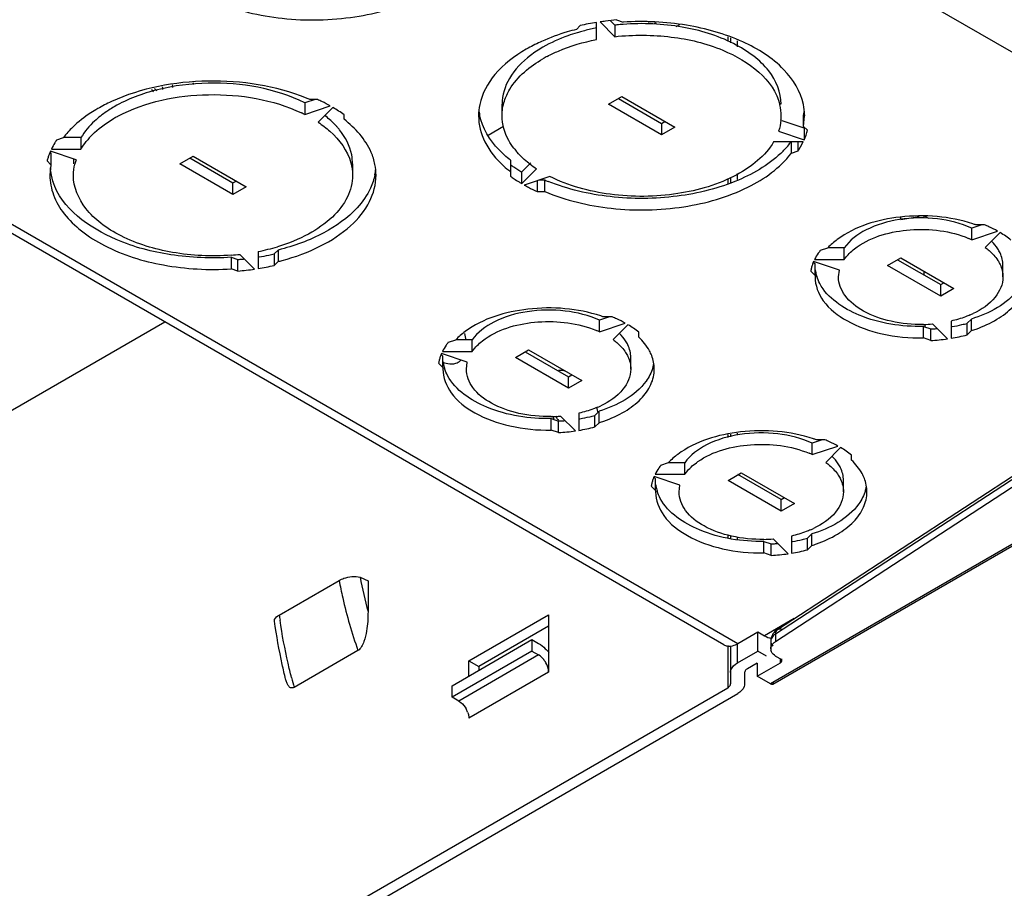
# Model space of a CAD drawing. Header units: millimetres. Extents: x 0 to 594, y 0 to 420.
# Tile 36 of 61: x 526 to 547, y 91 to 109. Entities that reach past the tile are written whole.
import ezdxf

# ---------------------------------------------------------------- set-up
doc = ezdxf.new("R2010")
doc.units = ezdxf.units.MM
doc.header["$LTSCALE"] = 32.67
doc.layers.get('0').update_dxf_attribs({"linetype": 'CONTINUOUS'})

msp = doc.modelspace()

# ---------------------------------------------------------------- linework, layer by layer
at = {"color": 6, "linetype": 'CONTINUOUS'}
for p, q in [((544.6685, 109.9191), (554.2514, 104.3864)), ((542.0001, 96.2921), (554.3086, 104.3243)), ((541.9017, 95.1353), (557.1835, 103.9583)), ((541.9596, 96.0378), (554.2681, 104.07)), ((541.8592, 96.0481), (541.8592, 95.8848)), ((541.5689, 95.3036), (542.0639, 95.5893)), ((541.5689, 95.5802), (541.5689, 95.3036)), ((541.9764, 95.7215), (542.0639, 95.671)), ((542.0932, 95.6302), (542.0932, 95.671)), ((541.8517, 95.1403), (541.5689, 95.3036))]:
    msp.add_line(p, q, dxfattribs=at)
at = {"color": 7, "linetype": 'CONTINUOUS'}
for p, q in [((538.1479, 108.8469), (538.1479, 109.2095)), ((538.2252, 109.2215), (538.5392, 108.9075)), ((538.5392, 109.1524), (538.4423, 109.2493)), ((538.5787, 109.2629), (538.7209, 109.2155)), ((537.7238, 109.0612), (537.8059, 109.1433)), ((538.5392, 109.1524), (538.5392, 108.9075)), ((539.9179, 109.1606), (539.8392, 109.1152)), ((541.0024, 108.8809), (541.0024, 108.779)), ((540.8611, 95.9682), (519.365, 108.3789)), ((532.1635, 107.5707), (531.9408, 107.4965)), ((531.9408, 107.4965), (531.9408, 107.2515)), ((532.2144, 107.5707), (532.0502, 107.5707)), ((538.4034, 107.4697), (538.6862, 107.633)), ((538.6155, 107.5922), (539.5347, 107.0614)), ((538.6862, 107.633), (539.8176, 106.9798)), ((531.9408, 107.2515), (532.4847, 107.4329)), ((532.5413, 107.4002), (532.2272, 107.0861)), ((536.1405, 107.2247), (536.1405, 107.4697)), ((539.5347, 106.8165), (538.4034, 107.4697)), ((532.7801, 107.1493), (532.7801, 107.2441)), ((539.5347, 107.0614), (539.6055, 107.1023)), ((542.569, 106.9586), (542.0985, 107.1154)), ((542.5585, 106.9998), (542.5585, 107.2448)), ((542.5585, 106.9998), (542.5794, 107.2247)), ((536.1736, 106.9988), (535.8423, 106.8075)), ((539.5347, 107.0614), (539.5347, 106.8165)), ((539.8176, 106.9798), (539.5347, 106.8165)), ((542.025, 106.8949), (542.569, 106.7136)), ((542.5585, 106.9998), (542.6406, 106.9177)), ((542.569, 106.9586), (542.569, 106.7136)), ((526.6657, 106.7123), (526.8079, 106.7597)), ((527.1791, 106.7599), (526.8079, 106.7599)), ((527.1791, 106.7599), (527.1791, 106.5149)), ((542.5483, 106.669), (541.9202, 106.669)), ((542.2914, 106.6691), (542.2914, 106.4242)), ((542.4336, 106.669), (542.4336, 106.4716)), ((526.5149, 106.4549), (526.5407, 106.429)), ((527.0743, 106.289), (526.5303, 106.4703)), ((526.551, 106.5149), (527.1791, 106.5149)), ((542.4336, 106.4716), (542.2914, 106.4242)), ((526.5407, 106.1841), (526.4586, 106.2662)), ((526.5407, 106.429), (526.5407, 106.1841)), ((529.2817, 106.2041), (529.5645, 106.3674)), ((529.4938, 106.3266), (530.4131, 105.7959)), ((529.5645, 106.3674), (530.6959, 105.7142)), ((536.3192, 106.2795), (536.3192, 105.9398)), ((526.5407, 106.1841), (526.5199, 105.9592)), ((530.4131, 105.5509), (529.2817, 106.2041)), ((532.9588, 106.2041), (532.9588, 105.9592)), ((536.7496, 106.2202), (536.558, 106.0287)), ((536.558, 105.7837), (536.872, 106.0978)), ((536.558, 105.7837), (536.558, 106.0287)), ((530.4131, 105.7959), (530.4838, 105.8367)), ((537.1585, 105.9324), (536.6145, 105.7511)), ((536.8848, 105.8412), (536.8848, 105.6132)), ((537.0491, 105.8581), (536.9357, 105.8581)), ((537.0491, 105.6132), (537.0491, 105.8581)), ((541.0024, 105.9068), (541.0024, 105.7964)), ((530.4131, 105.5509), (530.4131, 105.7959)), ((530.6959, 105.7142), (530.4131, 105.5509)), ((536.8848, 105.6132), (537.0491, 105.6132)), ((544.6258, 105.0202), (545.0141, 105.0812)), ((544.6258, 105.0202), (544.6258, 105.0572)), ((545.223, 105.039), (545.1208, 105.098)), ((545.1208, 105.0489), (545.1208, 105.098)), ((546.3478, 104.9041), (546.135, 104.8332)), ((546.135, 104.5883), (546.135, 104.8332)), ((546.135, 104.5883), (546.6833, 104.771)), ((546.4048, 104.9041), (546.2228, 104.9041)), ((546.7399, 104.7384), (546.4233, 104.4218)), ((531.2933, 104.2855), (531.3754, 104.3676)), ((531.3754, 104.3676), (531.3754, 104.1227)), ((542.9169, 104.3646), (543.0745, 104.4171)), ((543.4241, 104.4138), (543.0745, 104.4138)), ((543.4241, 104.1689), (543.4241, 104.4138)), ((530.3784, 104.2134), (530.5206, 104.166)), ((530.3784, 104.2134), (530.3784, 103.9684)), ((530.5206, 103.921), (530.5206, 104.166)), ((530.8741, 103.9624), (530.56, 104.2765)), ((530.9514, 104.337), (530.9514, 103.9744)), ((531.2933, 104.2855), (531.2933, 104.0406)), ((542.7909, 104.1689), (543.4241, 104.1689)), ((544.3431, 104.0404), (544.6259, 104.2037)), ((544.5552, 104.1629), (545.4744, 103.6322)), ((544.6259, 104.2037), (545.7573, 103.5505)), ((530.5206, 103.921), (530.3784, 103.9684)), ((531.3754, 104.1227), (531.2933, 104.0406)), ((542.7596, 104.1136), (542.8009, 104.0724)), ((543.3185, 103.9415), (542.7702, 104.1243)), ((542.8009, 103.8274), (542.8009, 104.0724)), ((543.3007, 103.7955), (543.3185, 103.9415)), ((545.4744, 103.3872), (544.3431, 104.0404)), ((546.8002, 103.7955), (546.8002, 104.0404)), ((542.8009, 103.8274), (542.7098, 103.9184)), ((542.8009, 103.8274), (542.8006, 103.7955)), ((545.1208, 103.8363), (545.1208, 103.918)), ((545.4744, 103.6322), (545.5451, 103.673)), ((545.4744, 103.3872), (545.4744, 103.6322)), ((545.7573, 103.5505), (545.4744, 103.3872)), ((538.4282, 102.9445), (538.2154, 102.8736)), ((538.4852, 102.9445), (538.3032, 102.9445)), ((546.0359, 102.8088), (546.1269, 102.8998)), ((546.1269, 102.6548), (546.1269, 102.8998)), ((528.9645, 102.8367), (524.4027, 100.2029)), ((538.2154, 102.6287), (538.2154, 102.8736)), ((538.2154, 102.6287), (538.7638, 102.8114)), ((538.8203, 102.7788), (538.5037, 102.4622)), ((545.1055, 102.7418), (545.2632, 102.6892)), ((545.1055, 102.4968), (545.1055, 102.7418)), ((545.2632, 102.4443), (545.2632, 102.6892)), ((545.6197, 102.4791), (545.3031, 102.7957)), ((545.6969, 102.8566), (545.6969, 102.4911)), ((546.0359, 102.5638), (546.0359, 102.8088)), ((539.0509, 102.5129), (539.0509, 102.6179)), ((545.2632, 102.4443), (545.1055, 102.4968)), ((546.1269, 102.6548), (546.0359, 102.5638)), ((534.9973, 102.405), (535.1549, 102.4575)), ((535.5045, 102.4542), (535.1549, 102.4542)), ((535.5045, 102.2093), (535.5045, 102.4542)), ((534.84, 102.154), (534.8813, 102.1128)), ((535.399, 101.9819), (534.8506, 102.1647)), ((534.8713, 102.2093), (535.5045, 102.2093)), ((534.8813, 101.8678), (534.8813, 102.1128)), ((536.4235, 102.0808), (536.7063, 102.2441)), ((537.5548, 101.4276), (536.4235, 102.0808)), ((536.6356, 102.2033), (537.5548, 101.6726)), ((536.7063, 102.2441), (537.8377, 101.5909)), ((538.8806, 101.8359), (538.8806, 102.0808)), ((534.8813, 101.8678), (534.7902, 101.9588)), ((534.8813, 101.8678), (534.881, 101.8359)), ((535.3811, 101.8359), (535.399, 101.9819)), ((537.5548, 101.6726), (537.6256, 101.7134)), ((537.5548, 101.4276), (537.5548, 101.6726)), ((537.8377, 101.5909), (537.5548, 101.4276)), ((537.7001, 100.5195), (537.3835, 100.8361)), ((537.7774, 100.897), (537.7774, 100.5315)), ((538.1163, 100.8492), (538.2073, 100.9402)), ((538.1163, 100.6042), (538.1163, 100.8492)), ((538.2073, 100.6952), (538.2073, 100.9402)), ((537.1859, 100.7822), (537.3436, 100.7296)), ((537.1859, 100.5372), (537.1859, 100.7822)), ((537.3436, 100.4847), (537.3436, 100.7296)), ((538.2073, 100.6952), (538.1163, 100.6042)), ((537.3436, 100.4847), (537.1859, 100.5372)), ((540.949, 100.379), (540.949, 100.441)), ((541.0024, 100.4493), (541.0024, 100.3927)), ((542.9537, 100.3318), (542.7409, 100.2608)), ((542.7409, 100.0159), (542.7409, 100.2608)), ((542.7409, 100.0159), (543.2892, 100.1986)), ((543.0107, 100.3318), (542.8286, 100.3318)), ((543.3458, 100.166), (543.0292, 99.8494)), ((543.5764, 99.9001), (543.5764, 100.0052)), ((539.5228, 99.7922), (539.6804, 99.8447)), ((540.03, 99.8414), (539.6804, 99.8414)), ((540.03, 99.5965), (540.03, 99.8414)), ((539.3655, 99.5412), (539.4067, 99.5)), ((539.9244, 99.3691), (539.3761, 99.5519)), ((539.3968, 99.5965), (540.03, 99.5965)), ((540.949, 99.468), (541.2318, 99.6313)), ((542.0803, 99.0598), (541.1611, 99.5905)), ((541.2318, 99.6313), (542.3632, 98.9781)), ((539.4067, 99.255), (539.3157, 99.346)), ((539.4067, 99.255), (539.4067, 99.5)), ((539.9066, 99.2231), (539.9244, 99.3691)), ((542.0803, 98.8148), (540.949, 99.468)), ((543.4061, 99.2231), (543.4061, 99.468)), ((539.4067, 99.255), (539.4065, 99.2231)), ((542.0803, 99.0598), (542.151, 99.1006)), ((542.0803, 98.8148), (542.0803, 99.0598)), ((542.3632, 98.9781), (542.0803, 98.8148)), ((540.949, 98.239), (540.949, 98.3069)), ((541.0024, 98.2966), (541.0024, 98.2262)), ((542.3028, 98.2842), (542.3028, 97.9187)), ((542.6418, 98.2364), (542.7328, 98.3274)), ((542.7328, 98.0824), (542.7328, 98.3274)), ((541.7114, 98.1694), (541.869, 98.1168)), ((541.7114, 97.9244), (541.7114, 98.1694)), ((541.869, 97.8719), (541.869, 98.1168)), ((542.2256, 97.9067), (541.909, 98.2233)), ((542.6418, 97.9914), (542.6418, 98.2364)), ((542.7328, 98.0824), (542.6418, 97.9914)), ((541.869, 97.8719), (541.7114, 97.9244)), ((531.399, 96.6024), (532.6745, 97.3388)), ((533.1206, 97.4064), (533.2878, 97.331)), ((533.2878, 97.331), (533.2878, 96.6757)), ((535.4335, 95.6305), (537.1306, 96.6103)), ((537.1306, 96.6103), (537.1306, 95.3855)), ((537.1306, 96.3653), (535.6457, 95.508)), ((541.1611, 95.9979), (541.5853, 96.2429)), ((541.5853, 96.2429), (541.7267, 96.1612)), ((541.5853, 95.8347), (541.5853, 96.2429)), ((535.08, 95.0998), (536.777, 96.0796)), ((536.777, 96.0796), (536.9185, 95.9979)), ((536.777, 96.0796), (536.777, 95.8346)), ((533.0727, 95.8495), (531.7133, 95.0647)), ((536.777, 95.8346), (535.08, 94.8548)), ((536.777, 95.8346), (536.9185, 95.753)), ((541.0024, 95.9431), (541.0024, 95.1376)), ((541.1489, 95.5827), (541.5853, 95.8347)), ((541.7693, 95.7284), (541.5853, 95.8347)), ((535.4335, 95.6305), (535.6457, 95.508)), ((535.4335, 95.3039), (535.4335, 95.6305)), ((541.5689, 95.5802), (541.361, 95.4602)), ((535.6457, 95.508), (535.6457, 95.4264)), ((541.3024, 95.3786), (541.3024, 95.1376)), ((527.3725, 87.2206), (540.9439, 95.056)), ((527.5846, 87.0981), (541.156, 94.9335)), ((535.08, 94.8548), (535.08, 95.0998)), ((535.2214, 94.7732), (535.08, 94.8548))]:
    msp.add_line(p, q, dxfattribs=at)
at = {"color": 9, "linetype": 'CONTINUOUS'}
for p, q in [((539.2836, 109.1867), (539.254, 109.2039)), ((539.4201, 109.2003), (539.3968, 109.1868)), ((540.9439, 108.9059), (540.9439, 108.8128)), ((541.1489, 108.6944), (541.1489, 108.8184)), ((519.665, 108.4087), (541.1611, 95.9979)), ((540.9439, 105.8794), (540.9439, 105.7699)), ((541.1489, 105.869), (541.1489, 105.9972)), ((541.9596, 96.2011), (554.2681, 104.2333)), ((557.1335, 103.9632), (541.8517, 95.1403)), ((541.1489, 100.4301), (541.1489, 100.472)), ((541.1489, 98.2145), (541.1489, 98.2684)), ((542.3594, 96.5265), (541.7267, 96.1612)), ((541.9596, 96.2011), (541.9596, 96.0378)), ((541.1489, 95.5827), (541.1489, 95.9979)), ((540.9439, 95.9519), (540.9439, 95.056)), ((536.9185, 95.753), (535.2214, 94.7732)), ((542.0639, 95.5893), (542.0639, 95.671)), ((537.1306, 95.3855), (535.4335, 94.4057))]:
    msp.add_line(p, q, dxfattribs=at)
at = {"color": 7, "linetype": 'CONTINUOUS'}
for centre, radius, start, end in [((539.0342, 103.7152), 5.5654, 99.16363, 102.7502), ((539.0809, 103.43), 5.8543, 97.24932, 98.40521), ((539.0961, 103.3078), 5.9775, 94.96614, 97.24602), ((539.1001, 104.1869), 4.9971, 94.36235, 95.96287), ((538.9356, 105.0078), 4.1587, 105.3455, 106.69367), ((538.9972, 104.7786), 4.3961, 101.91956, 105.329), ((539.0342, 104.6106), 4.5681, 101.18755, 101.93854), ((539.0915, 104.272), 4.9115, 95.96577, 96.4557), ((538.4298, 105.5611), 3.5541, 114.55756, 119.9253), ((538.5639, 105.2792), 3.8662, 114.16514, 114.62881), ((538.1942, 106.5995), 2.3951, 123.45381, 127.22771), ((538.329, 106.3959), 2.6393, 119.9743, 123.45959), ((538.4533, 105.9368), 2.8869, 117.88392, 119.98791), ((529.4606, 108.4038), 0.9328, 219.99346, 223.83902), ((528.2867, 107.6986), 0.6423, 7.32605, 12.779), ((530.4655, 103.8534), 4.0411, 66.91113, 68.01866), ((530.6025, 104.0681), 3.8557, 63.75998, 65.28697), ((530.7194, 104.3025), 3.5938, 60.57888, 63.77957), ((529.0791, 105.3231), 2.4078, 122.95715, 127.18787), ((529.2254, 105.0994), 2.6752, 119.97907, 122.97984), ((530.5365, 104.4615), 3.1236, 63.28267, 64.73695), ((530.9894, 104.7645), 3.0586, 54.1648, 59.51086), ((536.8215, 107.2229), 1.1809, 168.28451, 179.91292), ((536.8267, 107.4727), 1.1863, 187.8148, 191.35735), ((541.0715, 107.224), 1.0088, 0.04039, 13.17793), ((541.3953, 107.2227), 1.185, 1.20189, 11.77604), ((541.4044, 107.4707), 1.176, 348.92463, 352.35852), ((528.9694, 105.4705), 2.2241, 127.23125, 128.15689), ((529.3121, 104.7053), 2.8477, 118.18589, 119.99036), ((531.0219, 105.4897), 2.2005, 51.60019, 52.01606), ((541.0807, 107.2253), 0.9997, 354.69692, 359.968), ((541.4166, 107.2241), 1.1638, 0.03352, 1.15671), ((531.3606, 105.8565), 1.7007, 41.33171, 43.34661), ((531.4345, 105.9214), 1.6023, 38.8834, 41.33564), ((541.2834, 107.5286), 1.4063, 336.08821, 337.05438), ((528.0321, 105.7829), 1.6526, 145.77489, 148.46099), ((528.5569, 105.6661), 1.6196, 137.80929, 141.49688), ((540.8229, 107.78), 1.8413, 318.08585, 322.89321), ((541.2317, 107.3075), 1.4632, 333.72277, 334.12799), ((527.7982, 105.9079), 1.3871, 156.07924, 159.09795), ((527.9283, 105.8455), 1.5313, 148.42848, 154.08019), ((537.6456, 107.4916), 1.5774, 217.45789, 221.3275), ((540.6727, 107.9134), 2.0423, 315.1767, 318.11599), ((527.7066, 105.9404), 1.2898, 162.19912, 165.36775), ((527.7488, 105.9268), 1.3342, 159.09939, 162.19741), ((528.0186, 106.2036), 0.9997, 174.69692, 179.968), ((528.0838, 105.946), 1.0662, 161.23385, 166.30534), ((527.7091, 106.2071), 1.1902, 184.48273, 191.76877), ((532.2702, 106.2076), 1.1887, 348.43458, 354.73108), ((532.2873, 105.9586), 1.1714, 0.02753, 11.33954), ((537.7995, 107.931), 2.4058, 227.49623, 232.024), ((538.0151, 108.5275), 2.8922, 234.09916, 235.80301), ((538.1054, 108.6606), 3.053, 235.80518, 237.72995), ((538.1974, 108.8061), 3.2252, 237.72823, 239.44826), ((538.0816, 107.9441), 2.207, 231.64479, 232.22688), ((538.1692, 108.0599), 2.3521, 232.26573, 236.53035), ((527.7557, 106.2171), 1.238, 191.78085, 198.22377), ((538.0187, 108.2876), 2.8984, 234.10043, 235.94742), ((538.1249, 108.4454), 3.0886, 235.9536, 238.35401), ((538.2128, 108.5868), 3.2551, 238.34274, 239.4439), ((538.632, 109.5714), 4.0366, 246.91119, 248.02337), ((538.3389, 108.8062), 3.5082, 240.55959, 242.18582), ((538.4589, 109.0362), 3.7676, 242.20342, 245.30491), ((545.2589, 102.1694), 2.8996, 70.58472, 71.88237), ((545.3837, 102.3956), 2.7083, 65.62378, 67.85209), ((545.4944, 102.6352), 2.4444, 60.89533, 65.66748), ((545.3119, 102.7827), 1.9843, 65.49346, 67.5619), ((530.1093, 108.6123), 4.3574, 281.14233, 286.72807), ((543.8377, 103.6269), 1.1799, 141.30188, 145.17927), ((530.0009, 109.2222), 4.9773, 274.35984, 276.45019), ((529.9978, 110.1767), 6.0334, 274.97056, 275.44517), ((530.0015, 110.1383), 5.9949, 275.44472, 276.27704), ((530.037, 109.8755), 5.7296, 279.18267, 279.38289), ((530.056, 109.7646), 5.6171, 279.3761, 281.54964), ((530.0905, 109.5936), 5.4426, 281.55425, 282.76772), ((530.1645, 108.9343), 4.9617, 284.12566, 285.12733), ((530.0073, 109.8358), 5.937, 274.95953, 278.39478), ((530.065, 109.4687), 5.5654, 279.16363, 282.7502), ((543.516, 103.7911), 0.8161, 166.07021, 171.02699), ((543.5493, 103.7828), 0.8505, 161.24033, 166.06308), ((543.594, 103.7675), 0.8977, 156.58259, 161.23457), ((543.587, 104.0459), 0.7872, 187.17314, 195.26388), ((543.6194, 104.0543), 0.8206, 195.23174, 197.42158), ((537.3393, 100.2098), 2.8996, 70.58472, 71.88237), ((537.4642, 100.4361), 2.7083, 65.62378, 67.85209), ((537.5748, 100.6757), 2.4444, 60.89533, 65.66748), ((545.3306, 104.7675), 1.9395, 293.42124, 295.4487), ((545.0522, 105.7797), 2.9945, 271.03898, 274.80661), ((548.3378, 103.0773), 3.2162, 185.29041, 185.62751), ((548.298, 103.0733), 3.1762, 185.62708, 186.16994), ((545.0518, 106.7124), 4.0287, 273.00743, 273.67706), ((545.0536, 106.6856), 4.0019, 273.67614, 274.9647), ((545.0846, 106.4407), 3.7549, 279.38504, 279.71488), ((545.1057, 106.3243), 3.6366, 279.69799, 283.02262), ((545.1474, 106.1408), 3.4485, 283.03377, 284.93054), ((545.2484, 105.4478), 2.9279, 287.45968, 289.52076), ((537.3923, 100.8231), 1.9843, 65.49346, 67.5619), ((545.0573, 106.3903), 3.9514, 272.98655, 278.18254), ((545.116, 106.0246), 3.5809, 279.33615, 284.88496), ((535.9181, 101.6673), 1.1799, 141.30188, 145.17927), ((535.6297, 101.8232), 0.8505, 161.24033, 166.06308), ((535.6744, 101.8079), 0.8977, 156.58259, 161.23457), ((535.5964, 101.8315), 0.8161, 166.07021, 171.02699), ((535.6675, 102.0863), 0.7872, 187.17314, 195.26388), ((535.6998, 102.0947), 0.8206, 195.23174, 197.42158), ((538.5852, 102.0888), 0.7962, 343.18059, 348.74186), ((537.411, 102.8079), 1.9395, 293.42124, 295.4487), ((537.1326, 103.8201), 2.9945, 271.03898, 274.80661), ((538.2057, 101.3944), 1.0843, 211.06676, 213.6362), ((538.182, 101.3786), 1.0557, 213.63191, 218.15862), ((537.1861, 104.3647), 3.6366, 279.69799, 283.02262), ((537.2278, 104.1813), 3.4485, 283.03377, 284.93054), ((537.1322, 104.7528), 4.0287, 273.00743, 273.67706), ((537.134, 104.726), 4.0019, 273.67614, 274.9647), ((537.165, 104.4811), 3.7549, 279.38504, 279.71488), ((537.1964, 104.065), 3.5809, 279.33615, 284.88496), ((537.3288, 103.4882), 2.9279, 287.45968, 289.52076), ((537.1377, 104.4307), 3.9514, 272.98655, 278.18254), ((541.8648, 97.597), 2.8996, 70.58472, 71.88237), ((541.9896, 97.8233), 2.7083, 65.62378, 67.85209), ((542.1002, 98.0629), 2.4444, 60.89533, 65.66748), ((541.9178, 98.2103), 1.9843, 65.49346, 67.5619), ((540.4436, 99.0545), 1.1799, 141.30188, 145.17927), ((540.1999, 99.1951), 0.8977, 156.58259, 161.23457), ((540.1219, 99.2187), 0.8161, 166.07021, 171.02699), ((540.1552, 99.2104), 0.8505, 161.24033, 166.06308), ((540.1929, 99.4735), 0.7872, 187.17314, 195.26388), ((543.1106, 99.476), 0.7962, 343.18059, 348.74186), ((540.2253, 99.4819), 0.8206, 195.23174, 197.42158), ((541.9365, 100.1951), 1.9395, 293.42124, 295.4487), ((541.6581, 101.2073), 2.9945, 271.03898, 274.80661), ((541.6577, 102.14), 4.0287, 273.00743, 273.67706), ((541.6595, 102.1133), 4.0019, 273.67614, 274.9647), ((541.6905, 101.8683), 3.7549, 279.38504, 279.71488), ((541.7115, 101.7519), 3.6366, 279.69799, 283.02262), ((541.7533, 101.5685), 3.4485, 283.03377, 284.93054), ((541.8543, 100.8754), 2.9279, 287.45968, 289.52076), ((541.6632, 101.8179), 3.9514, 272.98655, 278.18254), ((541.7219, 101.4522), 3.5809, 279.33615, 284.88496), ((543.2579, 98.2779), 11.9766, 188.04185, 188.57484), ((536.6252, 95.3389), 0.5117, 29.09788, 38.13161), ((545.6578, 98.7578), 14.4252, 193.98219, 194.83372), ((534.9334, 94.3612), 0.5061, 20.6626, 29.17459)]:
    msp.add_arc(centre, radius, start, end, dxfattribs=at)
at = {"color": 9, "linetype": 'CONTINUOUS'}
for centre, radius, start, end in [((528.5197, 107.8023), 1.0594, 4.66705, 6.64508), ((529.7624, 108.5988), 1.352, 216.80061, 219.65088), ((534.2507, 102.3233), 1.1272, 6.43836, 13.64606), ((535.1018, 102.5211), 0.5823, 247.8656, 250.6739), ((535.0886, 102.4839), 0.5428, 250.68814, 252.31983), ((537.0428, 100.6826), 1.1643, 10.87763, 17.08954), ((538.4468, 101.5359), 1.4225, 209.63308, 211.05455), ((538.4425, 101.5333), 1.4176, 211.05368, 212.63647), ((542.0214, 99.0584), 9.0528, 190.51455, 195.26031)]:
    msp.add_arc(centre, radius, start, end, dxfattribs=at)
at = {"color": 6, "linetype": 'CONTINUOUS'}
for centre, radius, start, end in [((541.994, 95.8849), 0.1348, 180.02633, 191.41814), ((542.1507, 96.0236), 0.3488, 237.02539, 240.01592)]:
    msp.add_arc(centre, radius, start, end, dxfattribs=at)
at = {"color": 7, "linetype": 'CONTINUOUS'}
for points, knots in [([(530.0487, 109.6548), (530.4964, 109.4639), (531.4876, 109.2314), (532.9791, 109.2635), (534.3198, 109.6385), (535.0571, 110.156), (535.291, 110.4658)], [0, 0, 0, 0, 0.2609131, 0.5367796, 0.7918942, 1, 1, 1, 1]), ([(542.0804, 107.4697), (542.0805, 107.7217), (541.907, 108.1252), (541.4906, 108.5157), (540.8884, 108.8852), (539.9449, 109.1656), (539.1362, 109.2013), (538.72, 109.1695)], [0, 0, 0, 0, 0.1838297, 0.2928173, 0.4154899, 0.6955244, 1, 1, 1, 1]), ([(542.5554, 107.4645), (542.4977, 107.7418), (542.1357, 108.3122), (541.2235, 108.8723), (540.0408, 109.2056), (539.1681, 109.2447), (538.7209, 109.2155)], [0, 0, 0, 0, 0.1887928, 0.4234336, 0.7012416, 1, 1, 1, 1]), ([(537.7238, 109.0612), (537.6583, 109.0447), (537.4057, 108.9758), (537.1585, 108.8862), (536.9812, 108.8066)], [0, 0, 0, 0, 0.2580946, 1, 1, 1, 1]), ([(537.741, 108.9912), (537.6746, 108.9713), (537.4231, 108.8888), (537.1796, 108.7799), (537.0104, 108.6822)], [0, 0, 0, 0, 0.2617561, 1, 1, 1, 1]), ([(537.1031, 108.4885), (537.1801, 108.5293), (537.5137, 108.6876), (537.8714, 108.7922), (538.1479, 108.8469)], [0, 0, 0, 0, 0.2360505, 1, 1, 1, 1]), ([(538.5392, 108.9075), (538.9374, 108.9525), (539.7314, 108.9429), (541.0119, 108.6515), (541.9262, 108), (542.0538, 107.454)], [0, 0, 0, 0, 0.2991692, 0.5813816, 1, 1, 1, 1]), ([(536.6568, 108.6414), (536.4087, 108.4981), (535.9805, 108.1773), (535.7134, 107.6961), (535.6652, 107.4627)], [0, 0, 0, 0, 0.5458394, 1, 1, 1, 1]), ([(536.7452, 108.5066), (536.5687, 108.3723), (536.2694, 108.0735), (536.1407, 107.6591), (536.1406, 107.4697)], [0, 0, 0, 0, 0.5391958, 1, 1, 1, 1]), ([(536.1906, 107.5384), (536.2186, 107.6253), (536.3948, 108.0011), (536.7335, 108.2774), (537.0104, 108.4372)], [0, 0, 0, 0, 0.222111, 1, 1, 1, 1]), ([(531.9781, 107.6007), (531.3204, 107.8662), (529.8895, 108.0811), (528.463, 107.8185), (527.827, 107.5262)], [0, 0, 0, 0, 0.5032855, 1, 1, 1, 1]), ([(531.9408, 107.4965), (531.3167, 107.8107), (530.215, 107.9958), (528.833, 107.8253), (528.1731, 107.5808), (527.8887, 107.4166)], [0, 0, 0, 0, 0.5023899, 0.7638552, 1, 1, 1, 1]), ([(527.9671, 107.2153), (528.5493, 107.5274), (529.9047, 107.7963), (531.2631, 107.5725), (531.8695, 107.2863)], [0, 0, 0, 0, 0.4962447, 1, 1, 1, 1]), ([(527.5351, 107.3758), (527.4849, 107.3468), (527.2971, 107.2316), (527.1216, 107.0953), (527.0052, 106.9821)], [0, 0, 0, 0, 0.2630577, 1, 1, 1, 1]), ([(527.5953, 107.2194), (527.5518, 107.1851), (527.3938, 107.0511), (527.2566, 106.8905), (527.1791, 106.7599)], [0, 0, 0, 0, 0.2670764, 1, 1, 1, 1]), ([(527.3569, 106.7538), (527.3925, 106.7931), (527.5521, 106.9534), (527.7389, 107.0852), (527.8887, 107.1717)], [0, 0, 0, 0, 0.2345355, 1, 1, 1, 1]), ([(532.2272, 107.0861), (532.315, 107.0281), (532.612, 106.8049), (532.8527, 106.4835), (532.9229, 106.2249)], [0, 0, 0, 0, 0.2819927, 1, 1, 1, 1]), ([(533.4359, 106.1889), (533.4183, 106.2769), (533.2979, 106.6538), (533.0188, 106.9628), (532.7801, 107.1493)], [0, 0, 0, 0, 0.228411, 1, 1, 1, 1]), ([(535.6406, 107.2247), (535.6405, 107.0342), (535.7484, 106.624), (536.0148, 106.3035), (536.1741, 106.1574)], [0, 0, 0, 0, 0.4685465, 1, 1, 1, 1]), ([(536.3192, 106.2795), (536.2331, 106.3468), (535.9407, 106.6053), (535.7191, 106.9621), (535.6636, 107.239)], [0, 0, 0, 0, 0.2788072, 1, 1, 1, 1]), ([(536.3935, 106.5322), (536.353, 106.5851), (536.215, 106.7912), (536.1405, 107.0431), (536.1406, 107.2247)], [0, 0, 0, 0, 0.2679489, 1, 1, 1, 1]), ([(532.9587, 106.2041), (532.9587, 106.2665), (532.9344, 106.5278), (532.8065, 106.7725), (532.6818, 106.9272)], [0, 0, 0, 0, 0.2388198, 1, 1, 1, 1]), ([(541.9202, 106.669), (541.7419, 106.3685), (541.0829, 105.8549), (539.8494, 105.5013), (538.4686, 105.4855), (537.5564, 105.7321), (537.1585, 105.9324)], [0, 0, 0, 0, 0.2037408, 0.4605786, 0.7402666, 1, 1, 1, 1]), ([(542.1212, 106.4738), (541.8547, 106.2055), (541.1232, 105.7704), (539.8465, 105.4573), (538.4577, 105.4467), (537.5404, 105.659), (537.1214, 105.8281)], [0, 0, 0, 0, 0.2154331, 0.4710008, 0.7425783, 1, 1, 1, 1]), ([(537.0491, 105.6132), (537.4968, 105.4223), (538.4879, 105.1898), (539.9794, 105.2219), (541.3201, 105.5968), (542.0574, 106.1143), (542.2914, 106.4242)], [0, 0, 0, 0, 0.2609131, 0.5367796, 0.7918942, 1, 1, 1, 1]), ([(526.5189, 105.9592), (526.519, 105.8173), (526.5755, 105.5199), (526.8163, 105.1115), (527.193, 104.7479), (527.8825, 104.3196), (528.9666, 103.9867), (529.8978, 103.9371), (530.3784, 103.9684)], [0, 0, 0, 0, 0.0896005, 0.1863106, 0.2949028, 0.4170275, 0.6959089, 1, 1, 1, 1]), ([(530.3784, 104.2134), (529.9501, 104.1854), (529.1062, 104.2238), (527.7295, 104.5748), (526.7706, 105.2498), (526.5799, 105.8299)], [0, 0, 0, 0, 0.29765, 0.5764638, 1, 1, 1, 1]), ([(530.3793, 104.2593), (529.9631, 104.2276), (529.1543, 104.2633), (528.2109, 104.5436), (527.6087, 104.9132), (527.1923, 105.3036), (527.0188, 105.7071), (527.0189, 105.9592)], [0, 0, 0, 0, 0.3044756, 0.5845101, 0.7071827, 0.8161703, 1, 1, 1, 1]), ([(532.9587, 105.9592), (532.9587, 105.8011), (532.8723, 105.462), (532.5262, 105.0283), (532.007, 104.6729), (531.5904, 104.5077), (531.3635, 104.4393)], [0, 0, 0, 0, 0.2023873, 0.4303729, 0.6964215, 1, 1, 1, 1]), ([(531.4594, 104.1446), (531.7415, 104.2208), (532.2606, 104.4103), (532.9111, 104.8307), (533.3484, 105.3526), (533.4587, 105.7669), (533.4587, 105.9592)], [0, 0, 0, 0, 0.304756, 0.5719059, 0.7994954, 1, 1, 1, 1]), ([(533.3406, 105.6857), (533.2697, 105.5329), (532.9968, 105.1475), (532.3216, 104.6718), (531.7117, 104.4523), (531.3754, 104.3676)], [0, 0, 0, 0, 0.2077783, 0.5721228, 1, 1, 1, 1]), ([(546.1606, 104.9253), (545.6676, 105.0866), (544.6543, 105.1683), (543.655, 104.8751), (543.2752, 104.5936)], [0, 0, 0, 0, 0.5232088, 1, 1, 1, 1]), ([(546.135, 104.8332), (545.9053, 104.938), (545.3901, 105.0662), (544.613, 105.0527), (543.9164, 104.8557), (543.5375, 104.5785), (543.4241, 104.4138)], [0, 0, 0, 0, 0.2604971, 0.5378677, 0.7936503, 1, 1, 1, 1]), ([(543.7004, 104.4385), (544.0224, 104.664), (544.8495, 104.8779), (545.6816, 104.777), (546.0693, 104.6168)], [0, 0, 0, 0, 0.4837744, 1, 1, 1, 1]), ([(543.4241, 104.1689), (543.4412, 104.1937), (543.5202, 104.296), (543.6193, 104.3817), (543.7004, 104.4385)], [0, 0, 0, 0, 0.2334849, 1, 1, 1, 1]), ([(546.4233, 104.4218), (546.4508, 104.4017), (546.5508, 104.3227), (546.6388, 104.2273), (546.6896, 104.1488)], [0, 0, 0, 0, 0.2668043, 1, 1, 1, 1]), ([(546.8001, 104.0404), (546.8002, 104.1319), (546.7688, 104.258), (546.7075, 104.3662), (546.6897, 104.3938)], [0, 0, 0, 0, 0.7361518, 1, 1, 1, 1]), ([(546.6896, 104.1488), (546.7075, 104.1213), (546.7688, 104.0131), (546.8002, 103.887), (546.8001, 103.7955)], [0, 0, 0, 0, 0.2638504, 1, 1, 1, 1]), ([(542.8002, 103.7955), (542.8003, 103.6172), (542.9599, 103.219), (543.5045, 102.8087), (544.2473, 102.5467), (544.8114, 102.4926), (545.1055, 102.4968)], [0, 0, 0, 0, 0.1860398, 0.4149628, 0.6929428, 1, 1, 1, 1]), ([(545.1065, 102.7857), (544.8764, 102.7814), (544.4348, 102.822), (543.8529, 103.025), (543.4258, 103.3447), (543.3003, 103.6561), (543.3003, 103.7955)], [0, 0, 0, 0, 0.3070175, 0.5851419, 0.8141249, 1, 1, 1, 1]), ([(547.2669, 103.818), (547.2366, 103.7179), (546.9968, 103.2674), (546.5036, 103.0183), (546.1269, 102.8998)], [0, 0, 0, 0, 0.2093326, 1, 1, 1, 1]), ([(546.8001, 103.7955), (546.8001, 103.6414), (546.6434, 103.2943), (546.3399, 103.0999), (546.164, 103.0162)], [0, 0, 0, 0, 0.44152, 1, 1, 1, 1]), ([(546.2268, 102.6882), (546.3813, 102.743), (546.6642, 102.8706), (547.0137, 103.1328), (547.2435, 103.445), (547.3002, 103.6835), (547.3002, 103.7955)], [0, 0, 0, 0, 0.3011855, 0.5657267, 0.7944542, 1, 1, 1, 1]), ([(545.1055, 102.7418), (544.6424, 102.7352), (543.8212, 102.8514), (543.0698, 103.3409), (542.901, 103.6559)], [0, 0, 0, 0, 0.5644308, 1, 1, 1, 1]), ([(538.241, 102.9657), (537.748, 103.127), (536.7347, 103.2087), (535.7354, 102.9155), (535.3556, 102.6341)], [0, 0, 0, 0, 0.5232088, 1, 1, 1, 1]), ([(538.2154, 102.8736), (537.9857, 102.9784), (537.4705, 103.1066), (536.6934, 103.0931), (535.9968, 102.8961), (535.6179, 102.6189), (535.5045, 102.4542)], [0, 0, 0, 0, 0.2604971, 0.5378677, 0.7936503, 1, 1, 1, 1]), ([(546.1015, 102.9878), (546.07, 102.9741), (545.9384, 102.9211), (545.8018, 102.8807), (545.6969, 102.8566)], [0, 0, 0, 0, 0.2418452, 1, 1, 1, 1]), ([(535.7808, 102.4789), (536.1028, 102.7044), (536.9299, 102.9183), (537.762, 102.8174), (538.1497, 102.6572)], [0, 0, 0, 0, 0.4837744, 1, 1, 1, 1]), ([(535.5045, 102.2093), (535.5216, 102.2341), (535.6006, 102.3364), (535.6997, 102.4222), (535.7808, 102.4789)], [0, 0, 0, 0, 0.2334849, 1, 1, 1, 1]), ([(538.5037, 102.4622), (538.5312, 102.4421), (538.6312, 102.3631), (538.7193, 102.2677), (538.77, 102.1892)], [0, 0, 0, 0, 0.2668043, 1, 1, 1, 1]), ([(539.3248, 102.1233), (539.311, 102.1582), (539.2428, 102.3028), (539.1395, 102.4291), (539.0509, 102.5129)], [0, 0, 0, 0, 0.2354893, 1, 1, 1, 1]), ([(538.8805, 102.0808), (538.8806, 102.1724), (538.8492, 102.2984), (538.7879, 102.4066), (538.7701, 102.4342)], [0, 0, 0, 0, 0.7361518, 1, 1, 1, 1]), ([(538.77, 102.1892), (538.7879, 102.1617), (538.8492, 102.0535), (538.8806, 101.9274), (538.8805, 101.8359)], [0, 0, 0, 0, 0.2638504, 1, 1, 1, 1]), ([(534.8806, 101.8359), (534.8807, 101.6576), (535.0403, 101.2594), (535.5849, 100.8491), (536.3277, 100.5871), (536.8918, 100.533), (537.1859, 100.5372)], [0, 0, 0, 0, 0.1860398, 0.4149628, 0.6929428, 1, 1, 1, 1]), ([(537.1869, 100.8261), (536.9568, 100.8218), (536.5152, 100.8624), (535.9333, 101.0655), (535.5062, 101.3851), (535.3807, 101.6965), (535.3807, 101.8359)], [0, 0, 0, 0, 0.3070175, 0.5851419, 0.8141249, 1, 1, 1, 1]), ([(539.3473, 101.8584), (539.317, 101.7583), (539.0772, 101.3079), (538.5841, 101.0587), (538.2073, 100.9402)], [0, 0, 0, 0, 0.2093326, 1, 1, 1, 1]), ([(538.8805, 101.8359), (538.8805, 101.6819), (538.7238, 101.3347), (538.4203, 101.1403), (538.2444, 101.0566)], [0, 0, 0, 0, 0.44152, 1, 1, 1, 1]), ([(538.3072, 100.7286), (538.4617, 100.7834), (538.7446, 100.911), (539.0941, 101.1732), (539.3239, 101.4855), (539.3806, 101.7239), (539.3806, 101.8359)], [0, 0, 0, 0, 0.3011855, 0.5657267, 0.7944542, 1, 1, 1, 1]), ([(537.1859, 100.7822), (536.7228, 100.7756), (535.9016, 100.8919), (535.1503, 101.3813), (534.9814, 101.6963)], [0, 0, 0, 0, 0.5644308, 1, 1, 1, 1]), ([(538.1819, 101.0282), (538.1504, 101.0145), (538.0188, 100.9615), (537.8822, 100.9211), (537.7774, 100.897)], [0, 0, 0, 0, 0.2418452, 1, 1, 1, 1]), ([(542.7665, 100.3529), (542.2735, 100.5142), (541.2602, 100.5959), (540.2609, 100.3027), (539.8811, 100.0213)], [0, 0, 0, 0, 0.5232088, 1, 1, 1, 1]), ([(542.7409, 100.2608), (542.5112, 100.3656), (541.996, 100.4938), (541.2189, 100.4803), (540.5223, 100.2833), (540.1434, 100.0061), (540.03, 99.8414)], [0, 0, 0, 0, 0.2604971, 0.5378677, 0.7936503, 1, 1, 1, 1]), ([(540.3063, 99.8661), (540.6283, 100.0916), (541.4554, 100.3056), (542.2875, 100.2046), (542.6752, 100.0444)], [0, 0, 0, 0, 0.4837744, 1, 1, 1, 1]), ([(540.03, 99.5965), (540.0471, 99.6213), (540.1261, 99.7236), (540.2252, 99.8094), (540.3063, 99.8661)], [0, 0, 0, 0, 0.2334849, 1, 1, 1, 1]), ([(543.0292, 99.8494), (543.0567, 99.8293), (543.1567, 99.7503), (543.2447, 99.6549), (543.2955, 99.5765)], [0, 0, 0, 0, 0.2668043, 1, 1, 1, 1]), ([(543.406, 99.468), (543.4061, 99.5596), (543.3746, 99.6856), (543.3134, 99.7938), (543.2955, 99.8214)], [0, 0, 0, 0, 0.7361518, 1, 1, 1, 1]), ([(543.8503, 99.5105), (543.8365, 99.5454), (543.7683, 99.69), (543.665, 99.8163), (543.5764, 99.9001)], [0, 0, 0, 0, 0.2354893, 1, 1, 1, 1]), ([(543.2955, 99.5765), (543.3134, 99.5489), (543.3746, 99.4407), (543.4061, 99.3146), (543.406, 99.2231)], [0, 0, 0, 0, 0.2638504, 1, 1, 1, 1]), ([(539.4061, 99.2231), (539.4062, 99.0448), (539.5658, 98.6466), (540.1104, 98.2363), (540.8532, 97.9743), (541.4173, 97.9202), (541.7114, 97.9244)], [0, 0, 0, 0, 0.1860398, 0.4149628, 0.6929428, 1, 1, 1, 1]), ([(541.7124, 98.2133), (541.4823, 98.2091), (541.0407, 98.2496), (540.4588, 98.4527), (540.0317, 98.7724), (539.9062, 99.0838), (539.9062, 99.2231)], [0, 0, 0, 0, 0.3070175, 0.5851419, 0.8141249, 1, 1, 1, 1]), ([(543.8727, 99.2456), (543.8425, 99.1455), (543.6027, 98.6951), (543.1095, 98.4459), (542.7328, 98.3274)], [0, 0, 0, 0, 0.2093326, 1, 1, 1, 1]), ([(543.406, 99.2231), (543.4059, 99.0691), (543.2493, 98.722), (542.9458, 98.5275), (542.7699, 98.4438)], [0, 0, 0, 0, 0.44152, 1, 1, 1, 1]), ([(542.8327, 98.1158), (542.9872, 98.1706), (543.2701, 98.2982), (543.6196, 98.5604), (543.8494, 98.8727), (543.9061, 99.1112), (543.906, 99.2231)], [0, 0, 0, 0, 0.3011855, 0.5657267, 0.7944542, 1, 1, 1, 1]), ([(541.7114, 98.1694), (541.2483, 98.1628), (540.4271, 98.2791), (539.6757, 98.7685), (539.5069, 99.0835)], [0, 0, 0, 0, 0.5644308, 1, 1, 1, 1]), ([(542.7074, 98.4154), (542.6759, 98.4017), (542.5443, 98.3487), (542.4077, 98.3083), (542.3028, 98.2842)], [0, 0, 0, 0, 0.2418452, 1, 1, 1, 1]), ([(532.6745, 97.3388), (532.7059, 97.3579), (532.8457, 97.4185), (533.0088, 97.4356), (533.1206, 97.4064)], [0, 0, 0, 0, 0.2413998, 1, 1, 1, 1]), ([(532.6745, 97.3388), (532.697, 97.2154), (532.8002, 96.7116), (532.9443, 96.2164), (533.0727, 95.8495)], [0, 0, 0, 0, 0.2440336, 1, 1, 1, 1]), ([(531.2982, 96.472), (531.2966, 96.483), (531.304, 96.5421), (531.3588, 96.5804), (531.399, 96.6024)], [0, 0, 0, 0, 0.1962753, 1, 1, 1, 1]), ([(533.2878, 96.6757), (533.2878, 96.5375), (533.2757, 96.32), (533.2091, 96.0433), (533.1396, 95.8881), (533.0727, 95.8495)], [0, 0, 0, 0, 0.4748212, 0.7345678, 1, 1, 1, 1]), ([(531.5347, 95.2405), (531.5096, 95.344), (531.4162, 95.7516), (531.3416, 96.1635), (531.2982, 96.472)], [0, 0, 0, 0, 0.2548509, 1, 1, 1, 1]), ([(531.6599, 95.2723), (531.6344, 95.3749), (531.5387, 95.7785), (531.4612, 96.1865), (531.4151, 96.4922)], [0, 0, 0, 0, 0.2548461, 1, 1, 1, 1]), ([(540.8611, 95.9682), (540.8809, 95.9568), (540.9803, 95.9207), (541.0913, 95.9576), (541.1611, 95.9979)], [0, 0, 0, 0, 0.2208272, 1, 1, 1, 1]), ([(537.1306, 95.3855), (537.1306, 95.4017), (537.1245, 95.4722), (537.0988, 95.5402), (537.0723, 95.5877)], [0, 0, 0, 0, 0.2292927, 1, 1, 1, 1]), ([(541.0024, 95.3786), (541.0024, 95.3976), (541.0178, 95.4844), (541.0907, 95.5491), (541.1489, 95.5827)], [0, 0, 0, 0, 0.2209101, 1, 1, 1, 1]), ([(541.361, 95.4602), (541.3522, 95.4552), (541.324, 95.4363), (541.3024, 95.4027), (541.3024, 95.3786)], [0, 0, 0, 0, 0.2955055, 1, 1, 1, 1]), ([(531.7133, 95.0647), (531.6921, 95.0525), (531.6376, 95.0451), (531.586, 95.1011), (531.5551, 95.1662), (531.5408, 95.215), (531.5347, 95.2405)], [0, 0, 0, 0, 0.2519509, 0.4788828, 0.7293947, 1, 1, 1, 1]), ([(540.9439, 95.056), (540.9526, 95.0611), (540.9808, 95.0799), (541.0024, 95.1135), (541.0024, 95.1376)], [0, 0, 0, 0, 0.2955055, 1, 1, 1, 1]), ([(541.3024, 95.1376), (541.3024, 95.1186), (541.287, 95.0318), (541.2141, 94.9671), (541.156, 94.9335)], [0, 0, 0, 0, 0.2209101, 1, 1, 1, 1]), ([(535.2214, 94.7732), (535.2364, 94.7645), (535.2985, 94.7206), (535.3468, 94.659), (535.3753, 94.608)], [0, 0, 0, 0, 0.2289715, 1, 1, 1, 1])]:
    msp.add_open_spline(points, degree=3, knots=knots, dxfattribs=at)
at = {"color": 9, "linetype": 'CONTINUOUS'}
for points, knots in [([(546.5274, 110.2294), (547.2715, 109.8446), (550.1739, 108.3035), (553.009, 106.6348), (555.0722, 105.3166)], [0, 0, 0, 0, 0.2549291, 1, 1, 1, 1]), ([(546.5589, 110.2917), (547.3035, 109.9067), (550.208, 108.3652), (553.0453, 106.6963), (555.11, 105.3776)], [0, 0, 0, 0, 0.2549251, 1, 1, 1, 1]), ([(539.3004, 109.2013), (539.2989, 109.1999), (539.2955, 109.1976), (539.2912, 109.1979), (539.2893, 109.1985)], [0, 0, 0, 0, 0.4960983, 1, 1, 1, 1]), ([(539.3814, 109.2001), (539.3828, 109.1991), (539.3859, 109.1976), (539.3894, 109.1979), (539.391, 109.1985)], [0, 0, 0, 0, 0.4876174, 1, 1, 1, 1]), ([(534.9238, 101.9667), (534.9442, 101.9602), (535.0197, 101.9409), (535.1021, 101.9423), (535.156, 101.9601)], [0, 0, 0, 0, 0.2738794, 1, 1, 1, 1]), ([(541.9596, 96.2011), (541.949, 96.1942), (541.9121, 96.167), (541.8811, 96.1297), (541.869, 96.0987)], [0, 0, 0, 0, 0.2769191, 1, 1, 1, 1]), ([(542.1094, 96.2879), (542.0998, 96.2928), (542.0657, 96.3072), (542.0223, 96.3066), (542.0001, 96.2921)], [0, 0, 0, 0, 0.2907191, 1, 1, 1, 1])]:
    msp.add_open_spline(points, degree=3, knots=knots, dxfattribs=at)
for points in [[(529.1229, 107.8851), (529.125, 107.8664), (529.1261, 107.8477), (529.1261, 107.8289)], [(535.156, 101.9601), (535.1919, 101.9719), (535.2259, 101.9916), (535.2541, 102.0168)], [(537.4989, 101.7867), (537.4491, 101.8025), (537.3957, 101.8112), (537.3435, 101.8079)], [(542.0001, 96.2921), (541.9723, 96.274), (541.9596, 96.2343), (541.9596, 96.2011)], [(541.869, 96.0987), (541.8627, 96.0827), (541.8592, 96.0653), (541.8592, 96.0481)], [(541.8592, 96.0481), (541.8592, 96.0089), (541.8793, 95.969), (541.9058, 95.9401)]]:
    msp.add_open_spline(points, degree=3, dxfattribs=at)
at = {"color": 7, "linetype": 'CONTINUOUS'}
for points in [[(527.827, 107.5262), (527.7275, 107.4805), (527.6299, 107.4305), (527.5351, 107.3758)], [(536.1406, 107.2247), (536.1406, 107.3306), (536.1582, 107.4376), (536.1906, 107.5384)], [(532.5973, 107.0239), (532.5327, 107.0923), (532.4625, 107.1557), (532.3887, 107.2142)], [(542.0761, 107.1329), (542.0686, 107.0521), (542.0511, 106.9718), (542.025, 106.8949)], [(527.0052, 106.9821), (526.9342, 106.913), (526.8676, 106.8388), (526.8079, 106.7597)], [(542.569, 106.7136), (542.5982, 106.7795), (542.6224, 106.8479), (542.6406, 106.9177)], [(527.1791, 106.5149), (527.2121, 106.5705), (527.2493, 106.6237), (527.2895, 106.6744)], [(542.4336, 106.4716), (542.4744, 106.5317), (542.5115, 106.5945), (542.5437, 106.6597)], [(536.7121, 106.2135), (536.6219, 106.2848), (536.5369, 106.3636), (536.4611, 106.4499)], [(527.0189, 105.9592), (527.0189, 106.0395), (527.0289, 106.1203), (527.0479, 106.1984)], [(532.9229, 106.2249), (532.9463, 106.1387), (532.9587, 106.0486), (532.9587, 105.9592)], [(533.4348, 105.9693), (533.4148, 105.8717), (533.3825, 105.776), (533.3406, 105.6857)], [(543.2752, 104.5936), (543.2036, 104.5406), (543.1357, 104.4819), (543.0745, 104.4171)], [(546.9705, 104.5775), (546.898, 104.6369), (546.8204, 104.6903), (546.7399, 104.7384)], [(546.6897, 104.3938), (546.6527, 104.4509), (546.6083, 104.5035), (546.5599, 104.5513)], [(542.8691, 104.3006), (542.84, 104.2587), (542.8136, 104.2146), (542.7909, 104.1689)], [(542.901, 103.6559), (542.8749, 103.7046), (542.853, 103.7558), (542.8364, 103.8086)], [(539.0509, 102.6179), (538.9784, 102.6773), (538.9008, 102.7307), (538.8203, 102.7788)], [(535.3556, 102.6341), (535.284, 102.581), (535.2161, 102.5223), (535.1549, 102.4575)], [(538.7701, 102.4342), (538.7331, 102.4913), (538.6887, 102.5439), (538.6403, 102.5917)], [(534.9495, 102.341), (534.9204, 102.2991), (534.894, 102.255), (534.8713, 102.2093)], [(539.3806, 101.8359), (539.3806, 101.9335), (539.3605, 102.0325), (539.3248, 102.1233)], [(534.9814, 101.6963), (534.9553, 101.745), (534.9334, 101.7963), (534.9168, 101.849)], [(543.5764, 100.0052), (543.5038, 100.0645), (543.4262, 100.1179), (543.3458, 100.166)], [(539.8811, 100.0213), (539.8095, 99.9682), (539.7416, 99.9095), (539.6804, 99.8447)], [(543.2955, 99.8214), (543.2586, 99.8785), (543.2142, 99.9311), (543.1658, 99.9789)], [(539.475, 99.7282), (539.4459, 99.6863), (539.4195, 99.6422), (539.3968, 99.5965)], [(543.906, 99.2231), (543.906, 99.3207), (543.886, 99.4197), (543.8503, 99.5105)], [(539.5069, 99.0835), (539.4808, 99.1322), (539.4589, 99.1835), (539.4423, 99.2362)], [(536.9185, 95.9979), (536.9705, 95.9679), (537.0181, 95.9296), (537.0608, 95.8873)], [(541.7267, 96.1612), (541.7713, 96.1355), (541.8206, 96.1152), (541.8715, 96.1071)], [(537.0608, 95.8873), (537.088, 95.8605), (537.1134, 95.8318), (537.137, 95.8017)], [(537.0277, 95.6549), (536.9975, 95.6933), (536.9608, 95.7285), (536.9185, 95.753)], [(535.4069, 94.5398), (535.4153, 94.5175), (535.4221, 94.4944), (535.4268, 94.471)], [(535.4268, 94.471), (535.431, 94.4495), (535.4335, 94.4276), (535.4335, 94.4057)]]:
    msp.add_open_spline(points, degree=3, dxfattribs=at)
at = {"color": 6, "linetype": 'CONTINUOUS'}
for points in [[(541.9058, 96.1998), (541.8931, 96.1807), (541.8826, 96.16), (541.8749, 96.1384)], [(542.0001, 96.2921), (541.9633, 96.2681), (541.93, 96.2365), (541.9058, 96.1998)], [(541.8749, 96.1384), (541.8646, 96.1096), (541.8592, 96.0786), (541.8592, 96.0481)], [(541.8592, 95.8848), (541.8592, 95.9259), (541.8815, 95.9676), (541.91, 95.9972)], [(541.91, 95.9972), (541.9248, 96.0126), (541.9417, 96.0261), (541.9596, 96.0378)], [(541.8749, 95.8209), (541.869, 95.8326), (541.8645, 95.8453), (541.8619, 95.8582)], [(541.9609, 95.731), (541.9261, 95.7536), (541.8935, 95.7838), (541.8749, 95.8209)], [(542.0905, 95.6434), (542.0856, 95.6552), (542.0749, 95.6646), (542.0639, 95.671)], [(542.0639, 95.5893), (542.0784, 95.5977), (542.0932, 95.6134), (542.0932, 95.6302)], [(541.8517, 95.1403), (541.8662, 95.1319), (541.8872, 95.1269), (541.9017, 95.1353)], [(541.9017, 95.1353), (541.9162, 95.1437), (541.9224, 95.1643), (541.9224, 95.1811)]]:
    msp.add_open_spline(points, degree=3, dxfattribs=at)
msp.add_open_spline([(542.0932, 95.6302), (542.0932, 95.6324), (542.0927, 95.6369), (542.0914, 95.6413), (542.0905, 95.6434)], degree=3, knots=[0, 0, 0, 0, 0.4930435, 1, 1, 1, 1], dxfattribs=at)

doc.saveas('drawing.dxf')
